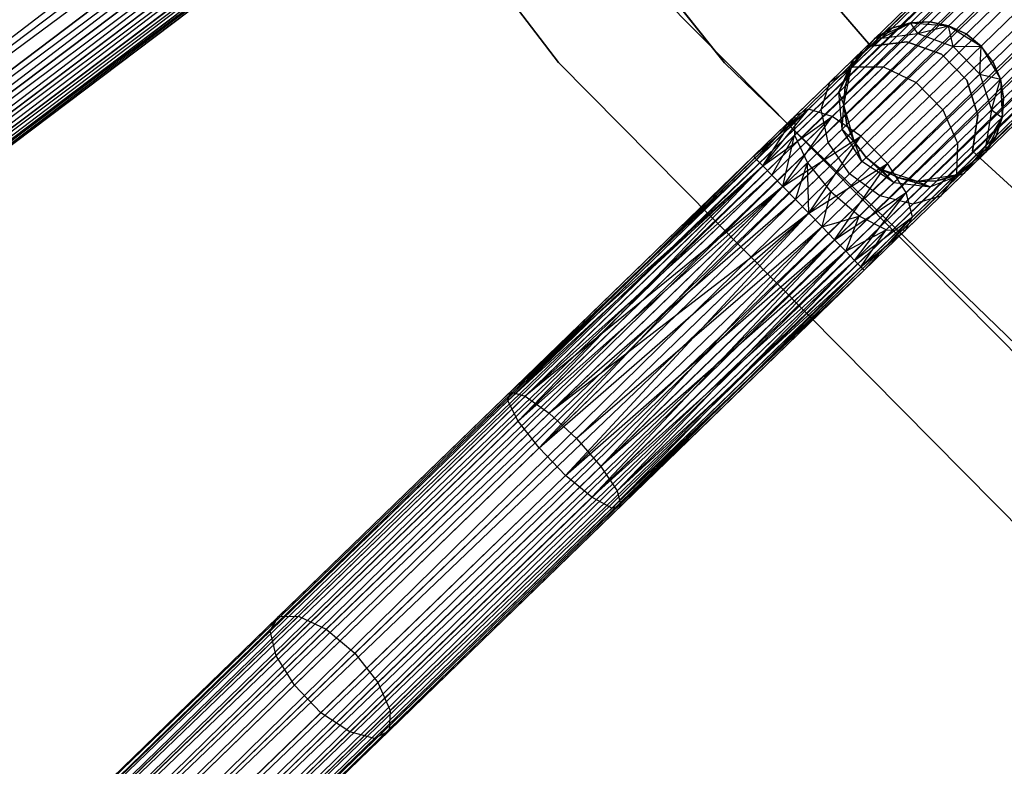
# Model space of a CAD drawing. Extents: x -102 to 101, y -101 to 102.
# Tile 14 of 256: x -55.42 to -43.11, y -50.5 to -41.17. Entities that reach past the tile are written whole.
import ezdxf

# ---------------------------------------------------------------- set-up
doc = ezdxf.new("R2010")
doc.units = 0
doc.header["$LTSCALE"] = 25.4
doc.layers.get('0').update_dxf_attribs({"linetype": 'CONTINUOUS'})

# ---------------------------------------------------------------- blocks, each defined once
blk = doc.blocks.new('NL2500012268_STL')
at = {"color": 0}
for p, q in [((67.983, -25.902, 326.529), (38.297, -48.62, 326.5)), ((67.983, -25.902, 326.529), (38.297, -48.62, 326.5)), ((68.128, -26.093, 328.5), (38.297, -48.62, 328.5)), ((68.128, -26.093, 328.5), (38.297, -48.62, 328.5)), ((68.128, -26.093, 326.5), (38.297, -48.62, 326.5)), ((68.128, -26.093, 326.5), (38.297, -48.62, 326.5)), ((68.272, -26.284, 326.529), (38.297, -48.62, 326.5)), ((68.272, -26.284, 326.529), (38.297, -48.62, 326.5)), ((68.272, -26.284, 328.471), (38.441, -48.811, 328.471)), ((68.272, -26.284, 328.471), (38.441, -48.811, 328.471)), ((68.272, -26.284, 326.529), (38.577, -48.991, 326.615)), ((68.272, -26.284, 326.529), (38.577, -48.991, 326.615)), ((68.408, -26.463, 328.385), (38.441, -48.811, 328.471)), ((68.408, -26.463, 328.385), (38.441, -48.811, 328.471)), ((68.408, -26.463, 326.615), (38.577, -48.991, 326.615)), ((68.408, -26.463, 326.615), (38.577, -48.991, 326.615)), ((38.697, -49.149, 328.249), (68.408, -26.463, 328.385)), ((38.697, -49.149, 328.249), (68.408, -26.463, 328.385)), ((38.577, -48.991, 326.615), (68.527, -26.622, 326.751)), ((38.577, -48.991, 326.615), (68.527, -26.622, 326.751)), ((68.527, -26.622, 328.249), (38.697, -49.149, 328.249)), ((68.527, -26.622, 328.249), (38.697, -49.149, 328.249)), ((68.527, -26.622, 326.751), (38.793, -49.276, 326.932)), ((68.527, -26.622, 326.751), (38.793, -49.276, 326.932)), ((68.624, -26.749, 328.068), (38.697, -49.149, 328.249)), ((68.624, -26.749, 328.068), (38.697, -49.149, 328.249)), ((68.624, -26.749, 326.932), (38.793, -49.276, 326.932)), ((68.624, -26.749, 326.932), (38.793, -49.276, 326.932)), ((38.861, -49.366, 327.855), (68.624, -26.749, 328.068)), ((38.861, -49.366, 327.855), (68.624, -26.749, 328.068)), ((38.793, -49.276, 326.932), (68.691, -26.839, 327.145)), ((38.793, -49.276, 326.932), (68.691, -26.839, 327.145)), ((68.691, -26.839, 327.855), (38.861, -49.366, 327.855)), ((68.691, -26.839, 327.855), (38.861, -49.366, 327.855)), ((68.726, -26.885, 327.621), (38.861, -49.366, 327.855)), ((68.726, -26.885, 327.621), (38.861, -49.366, 327.855)), ((68.691, -26.839, 327.145), (38.895, -49.412, 327.379)), ((68.691, -26.839, 327.145), (38.895, -49.412, 327.379)), ((38.895, -49.412, 327.379), (68.726, -26.885, 327.621)), ((68.726, -26.885, 327.379), (38.895, -49.412, 327.379)), ((38.895, -49.412, 327.379), (68.726, -26.885, 327.621)), ((68.726, -26.885, 327.379), (38.895, -49.412, 327.379)), ((70.904, -29.424, 327.379), (44.068, -55.446, 327.379)), ((70.904, -29.424, 327.621), (44.068, -55.446, 327.379)), ((70.904, -29.424, 327.621), (44.068, -55.446, 327.379)), ((70.904, -29.424, 327.379), (44.068, -55.446, 327.379)), ((44.068, -55.446, 327.379), (70.944, -29.466, 327.145)), ((44.068, -55.446, 327.379), (70.944, -29.466, 327.145)), ((44.108, -55.488, 327.855), (70.904, -29.424, 327.621)), ((44.108, -55.488, 327.855), (70.904, -29.424, 327.621)), ((70.944, -29.466, 327.855), (44.108, -55.488, 327.855)), ((70.944, -29.466, 327.855), (44.108, -55.488, 327.855)), ((70.944, -29.466, 327.145), (44.186, -55.568, 326.932)), ((70.944, -29.466, 327.145), (44.186, -55.568, 326.932)), ((71.022, -29.546, 328.068), (44.108, -55.488, 327.855)), ((71.022, -29.546, 328.068), (44.108, -55.488, 327.855)), ((71.022, -29.546, 326.932), (44.186, -55.568, 326.932)), ((71.022, -29.546, 326.932), (44.186, -55.568, 326.932)), ((44.297, -55.683, 328.249), (71.022, -29.546, 328.068)), ((44.297, -55.683, 328.249), (71.022, -29.546, 328.068)), ((44.186, -55.568, 326.932), (71.133, -29.661, 326.751)), ((44.186, -55.568, 326.932), (71.133, -29.661, 326.751)), ((71.133, -29.661, 328.249), (44.297, -55.683, 328.249)), ((71.133, -29.661, 328.249), (44.297, -55.683, 328.249)), ((71.133, -29.661, 326.751), (44.435, -55.825, 326.615)), ((71.133, -29.661, 326.751), (44.435, -55.825, 326.615)), ((71.272, -29.803, 328.385), (44.297, -55.683, 328.249)), ((71.272, -29.803, 328.385), (44.297, -55.683, 328.249)), ((71.272, -29.803, 326.615), (44.435, -55.825, 326.615)), ((71.272, -29.803, 326.615), (44.435, -55.825, 326.615)), ((44.592, -55.987, 328.471), (71.272, -29.803, 328.385)), ((44.592, -55.987, 328.471), (71.272, -29.803, 328.385)), ((44.435, -55.825, 326.615), (71.428, -29.965, 326.529)), ((44.435, -55.825, 326.615), (71.428, -29.965, 326.529)), ((71.428, -29.965, 328.471), (44.592, -55.987, 328.471)), ((71.428, -29.965, 328.471), (44.592, -55.987, 328.471)), ((71.428, -29.965, 326.529), (44.759, -56.159, 326.5)), ((71.428, -29.965, 326.529), (44.759, -56.159, 326.5)), ((71.595, -30.137, 328.5), (44.759, -56.159, 328.5)), ((71.595, -30.137, 328.5), (44.759, -56.159, 328.5)), ((71.595, -30.137, 326.5), (44.759, -56.159, 326.5)), ((71.595, -30.137, 326.5), (44.759, -56.159, 326.5)), ((71.762, -30.309, 326.529), (44.759, -56.159, 326.5)), ((71.762, -30.309, 326.529), (44.759, -56.159, 326.5)), ((71.762, -30.309, 328.471), (44.925, -56.331, 328.471)), ((71.762, -30.309, 328.471), (44.925, -56.331, 328.471)), ((71.762, -30.309, 326.529), (45.082, -56.493, 326.615)), ((71.762, -30.309, 326.529), (45.082, -56.493, 326.615)), ((71.919, -30.47, 328.385), (44.925, -56.331, 328.471)), ((71.919, -30.47, 328.385), (44.925, -56.331, 328.471)), ((71.919, -30.47, 326.615), (45.082, -56.493, 326.615)), ((71.919, -30.47, 326.615), (45.082, -56.493, 326.615)), ((45.22, -56.635, 328.249), (71.919, -30.47, 328.385)), ((45.22, -56.635, 328.249), (71.919, -30.47, 328.385)), ((45.082, -56.493, 326.615), (72.057, -30.613, 326.751)), ((45.082, -56.493, 326.615), (72.057, -30.613, 326.751)), ((72.057, -30.613, 328.249), (45.22, -56.635, 328.249)), ((72.057, -30.613, 328.249), (45.22, -56.635, 328.249)), ((72.057, -30.613, 326.751), (45.332, -56.75, 326.932)), ((72.057, -30.613, 326.751), (45.332, -56.75, 326.932)), ((72.168, -30.728, 328.068), (45.22, -56.635, 328.249)), ((72.168, -30.728, 328.068), (45.22, -56.635, 328.249)), ((72.168, -30.728, 326.932), (45.332, -56.75, 326.932)), ((72.168, -30.728, 326.932), (45.332, -56.75, 326.932)), ((45.41, -56.83, 327.855), (72.168, -30.728, 328.068)), ((45.41, -56.83, 327.855), (72.168, -30.728, 328.068)), ((45.332, -56.75, 326.932), (72.246, -30.808, 327.145)), ((45.332, -56.75, 326.932), (72.246, -30.808, 327.145)), ((72.246, -30.808, 327.855), (45.41, -56.83, 327.855)), ((72.246, -30.808, 327.855), (45.41, -56.83, 327.855)), ((72.286, -30.849, 327.621), (45.41, -56.83, 327.855)), ((72.286, -30.849, 327.621), (45.41, -56.83, 327.855)), ((72.246, -30.808, 327.145), (45.45, -56.872, 327.379)), ((72.246, -30.808, 327.145), (45.45, -56.872, 327.379)), ((45.45, -56.872, 327.379), (72.286, -30.849, 327.621)), ((72.286, -30.849, 327.379), (45.45, -56.872, 327.379)), ((45.45, -56.872, 327.379), (72.286, -30.849, 327.621)), ((72.286, -30.849, 327.379), (45.45, -56.872, 327.379)), ((49.662, -35.005, 26.5), (54.684, -41.621, 26.5)), ((54.684, -41.621, 17), (49.662, -35.005, 17)), ((49.662, -35.005, 26.5), (54.684, -41.621, 26.5)), ((54.684, -41.621, 17), (49.662, -35.005, 17)), ((51.718, -35.279, 19), (56.758, -41.625, 19)), ((56.758, -41.625, 20), (51.718, -35.279, 20)), ((51.718, -35.279, 19), (56.758, -41.625, 19)), ((56.758, -41.625, 20), (51.718, -35.279, 20)), ((58.585, -41.416, 23), (54.93, -37.146, 23)), ((54.93, -37.146, 21), (58.585, -41.416, 21)), ((54.93, -37.146, 21), (58.585, -41.416, 21)), ((58.585, -41.416, 23), (54.93, -37.146, 23)), ((49.579, -40.1, 28.935), (46.501, -42.424, 30.221)), ((49.579, -40.1, 28.935), (46.501, -42.424, 30.221)), ((45.991, -43.109, 28.428), (49.389, -40.543, 27.009)), ((45.991, -43.109, 28.428), (49.389, -40.543, 27.009)), ((46.743, -42.824, 30.116), (49.84, -40.485, 28.823)), ((46.743, -42.824, 30.116), (49.84, -40.485, 28.823)), ((61.521, -46.403, 26.5), (55.817, -40.638, 26.5)), ((55.817, -40.638, 17), (61.521, -46.403, 17)), ((55.817, -40.638, 17), (61.521, -46.403, 17)), ((61.521, -46.403, 26.5), (55.817, -40.638, 26.5)), ((46.853, -43.189, 29.828), (50.002, -40.812, 28.513)), ((46.853, -43.189, 29.828), (50.002, -40.812, 28.513)), ((46.32, -43.392, 28.63), (49.682, -40.853, 27.227)), ((46.32, -43.392, 28.63), (49.682, -40.853, 27.227)), ((46.615, -43.51, 28.989), (49.913, -41.019, 27.612)), ((46.615, -43.51, 28.989), (49.913, -41.019, 27.612)), ((46.807, -43.437, 29.421), (50.028, -41.005, 28.076)), ((46.807, -43.437, 29.421), (50.028, -41.005, 28.076)), ((58.642, -41.314, 21), (59.082, -41.124, 21)), ((58.642, -41.314, 21), (59.082, -41.124, 21)), ((58.851, -41.192, 25.5), (58.642, -41.314, 25.5)), ((58.642, -41.314, 21), (58.851, -41.192, 25.5)), ((58.851, -41.192, 25.5), (58.642, -41.314, 25.5)), ((58.642, -41.314, 21), (58.851, -41.192, 25.5)), ((58.722, -41.317, 26.401), (59.082, -41.124, 25.5)), ((58.722, -41.317, 26.401), (59.082, -41.124, 25.5)), ((58.722, -41.317, 26.401), (58.851, -41.192, 25.5)), ((58.722, -41.317, 26.401), (58.851, -41.192, 25.5)), ((59.082, -41.124, 25.5), (58.851, -41.192, 25.5)), ((58.851, -41.192, 25.5), (59.082, -41.124, 21)), ((58.851, -41.192, 25.5), (59.082, -41.124, 21)), ((59.082, -41.124, 25.5), (58.851, -41.192, 25.5)), ((59.323, -41.113, 25.5), (59.082, -41.124, 25.5)), ((59.082, -41.124, 21), (59.323, -41.113, 25.5)), ((59.323, -41.113, 25.5), (59.082, -41.124, 25.5)), ((59.082, -41.124, 21), (59.323, -41.113, 25.5)), ((59.082, -41.124, 21), (59.559, -41.16, 21)), ((59.173, -41.259, 26.552), (59.082, -41.124, 25.5)), ((59.173, -41.259, 26.552), (59.082, -41.124, 25.5)), ((59.082, -41.124, 21), (59.559, -41.16, 21)), ((59.082, -41.124, 25.5), (59.082, -41.124, 21)), ((59.082, -41.124, 25.5), (59.082, -41.124, 21)), ((59.173, -41.259, 26.552), (59.323, -41.113, 25.5)), ((59.173, -41.259, 26.552), (59.323, -41.113, 25.5)), ((59.173, -41.259, 26.552), (59.559, -41.16, 25.5)), ((59.173, -41.259, 26.552), (59.559, -41.16, 25.5)), ((59.559, -41.16, 25.5), (59.323, -41.113, 25.5)), ((59.323, -41.113, 25.5), (59.559, -41.16, 21)), ((59.323, -41.113, 25.5), (59.559, -41.16, 21)), ((59.559, -41.16, 25.5), (59.323, -41.113, 25.5)), ((59.559, -41.16, 21), (59.965, -41.414, 21)), ((59.615, -41.42, 26.637), (59.559, -41.16, 25.5)), ((59.615, -41.42, 26.637), (59.559, -41.16, 25.5)), ((59.777, -41.263, 25.5), (59.559, -41.16, 25.5)), ((59.559, -41.16, 21), (59.965, -41.414, 21)), ((59.559, -41.16, 21), (59.777, -41.263, 25.5)), ((59.559, -41.16, 25.5), (59.559, -41.16, 21)), ((59.559, -41.16, 25.5), (59.559, -41.16, 21)), ((59.777, -41.263, 25.5), (59.559, -41.16, 25.5)), ((59.559, -41.16, 21), (59.777, -41.263, 25.5)), ((58.341, -41.686, 21), (58.642, -41.314, 21)), ((58.341, -41.686, 21), (58.642, -41.314, 21)), ((58.356, -41.672, 27.165), (58.722, -41.317, 26.401)), ((58.356, -41.672, 27.165), (58.722, -41.317, 26.401)), ((58.367, -41.581, 26.219), (58.642, -41.314, 25.5)), ((58.367, -41.581, 26.219), (58.642, -41.314, 25.5)), ((58.367, -41.581, 26.219), (58.722, -41.317, 26.401)), ((58.367, -41.581, 26.219), (58.722, -41.317, 26.401)), ((58.469, -41.482, 25.5), (58.642, -41.314, 21)), ((58.469, -41.482, 25.5), (58.642, -41.314, 21)), ((58.642, -41.314, 25.5), (58.642, -41.314, 21)), ((58.722, -41.317, 26.401), (58.642, -41.314, 25.5)), ((58.722, -41.317, 26.401), (58.642, -41.314, 25.5)), ((58.642, -41.314, 25.5), (58.642, -41.314, 21)), ((58.722, -41.317, 26.401), (59.173, -41.259, 26.552)), ((58.722, -41.317, 26.401), (59.173, -41.259, 26.552)), ((58.745, -41.674, 27.443), (59.173, -41.259, 26.552)), ((58.745, -41.674, 27.443), (59.173, -41.259, 26.552)), ((59.173, -41.259, 26.552), (59.615, -41.42, 26.637)), ((59.173, -41.259, 26.552), (59.615, -41.42, 26.637)), ((59.615, -41.42, 26.637), (59.777, -41.263, 25.5)), ((59.615, -41.42, 26.637), (59.777, -41.263, 25.5)), ((59.965, -41.414, 25.5), (59.777, -41.263, 25.5)), ((59.777, -41.263, 25.5), (59.965, -41.414, 21)), ((59.965, -41.414, 25.5), (59.777, -41.263, 25.5)), ((59.777, -41.263, 25.5), (59.965, -41.414, 21)), ((59.038, -41.362, 23), (58.585, -41.416, 23)), ((58.585, -41.416, 21), (59.038, -41.362, 21)), ((58.585, -41.416, 21), (59.038, -41.362, 21)), ((59.038, -41.362, 23), (58.585, -41.416, 23)), ((58.585, -41.416, 23), (58.585, -41.416, 21)), ((58.585, -41.416, 23), (58.585, -41.416, 21)), ((59.468, -41.514, 23), (59.038, -41.362, 23)), ((59.038, -41.362, 23), (59.038, -41.362, 21)), ((59.038, -41.362, 21), (59.468, -41.514, 21)), ((59.038, -41.362, 23), (59.038, -41.362, 21)), ((59.038, -41.362, 21), (59.468, -41.514, 21)), ((59.468, -41.514, 23), (59.038, -41.362, 23)), ((59.153, -41.868, 27.601), (59.615, -41.42, 26.637)), ((59.153, -41.868, 27.601), (59.615, -41.42, 26.637)), ((59.615, -41.42, 26.637), (59.965, -41.414, 25.5)), ((59.615, -41.42, 26.637), (59.965, -41.414, 25.5)), ((59.615, -41.42, 26.637), (59.948, -41.764, 26.637)), ((59.615, -41.42, 26.637), (59.948, -41.764, 26.637)), ((59.948, -41.764, 26.637), (59.965, -41.414, 25.5)), ((59.948, -41.764, 26.637), (59.965, -41.414, 25.5)), ((59.965, -41.414, 21), (60.206, -41.828, 21)), ((60.111, -41.606, 25.5), (59.965, -41.414, 25.5)), ((59.965, -41.414, 25.5), (59.965, -41.414, 21)), ((59.965, -41.414, 25.5), (59.965, -41.414, 21)), ((60.111, -41.606, 25.5), (59.965, -41.414, 25.5)), ((60.111, -41.606, 25.5), (59.965, -41.414, 21)), ((60.111, -41.606, 25.5), (59.965, -41.414, 21)), ((59.965, -41.414, 21), (60.206, -41.828, 21)), ((58.074, -41.865, 26.829), (58.367, -41.581, 26.219)), ((58.074, -41.865, 26.829), (58.367, -41.581, 26.219)), ((58.188, -41.991, 26.048), (58.367, -41.581, 26.219)), ((58.188, -41.991, 26.048), (58.367, -41.581, 26.219)), ((58.469, -41.482, 25.5), (58.341, -41.686, 25.5)), ((58.341, -41.686, 21), (58.469, -41.482, 25.5)), ((58.469, -41.482, 25.5), (58.341, -41.686, 25.5)), ((58.341, -41.686, 21), (58.469, -41.482, 25.5)), ((58.367, -41.581, 26.219), (58.341, -41.686, 25.5)), ((58.367, -41.581, 26.219), (58.341, -41.686, 25.5)), ((58.367, -41.581, 26.219), (58.469, -41.482, 25.5)), ((58.367, -41.581, 26.219), (58.469, -41.482, 25.5)), ((59.786, -41.842, 23), (59.468, -41.514, 23)), ((59.468, -41.514, 23), (59.468, -41.514, 21)), ((59.468, -41.514, 21), (59.786, -41.842, 21)), ((59.468, -41.514, 23), (59.468, -41.514, 21)), ((59.468, -41.514, 21), (59.786, -41.842, 21)), ((59.786, -41.842, 23), (59.468, -41.514, 23)), ((54.684, -41.621, 26.5), (60.526, -47.526, 26.5)), ((60.526, -47.526, 17), (54.684, -41.621, 17)), ((54.684, -41.621, 26.5), (60.526, -47.526, 26.5)), ((54.684, -41.621, 26.5), (54.684, -41.621, 17)), ((60.526, -47.526, 17), (54.684, -41.621, 17)), ((54.684, -41.621, 26.5), (54.684, -41.621, 17)), ((56.758, -41.625, 19), (56.758, -41.625, 20)), ((56.758, -41.625, 19), (62.583, -47.258, 19)), ((62.583, -47.258, 20), (56.758, -41.625, 20)), ((56.758, -41.625, 19), (56.758, -41.625, 20)), ((56.758, -41.625, 19), (62.583, -47.258, 19)), ((62.583, -47.258, 20), (56.758, -41.625, 20)), ((57.807, -42.204, 27.675), (58.356, -41.672, 27.165)), ((57.807, -42.204, 27.675), (58.356, -41.672, 27.165)), ((58.074, -41.865, 26.829), (58.356, -41.672, 27.165)), ((58.074, -41.865, 26.829), (58.356, -41.672, 27.165)), ((58.105, -42.294, 28.039), (58.745, -41.674, 27.443)), ((58.105, -42.294, 28.039), (58.745, -41.674, 27.443)), ((58.188, -41.991, 26.048), (58.341, -41.686, 25.5)), ((58.188, -41.991, 26.048), (58.341, -41.686, 25.5)), ((58.248, -42.155, 21), (58.341, -41.686, 21)), ((58.248, -42.155, 21), (58.341, -41.686, 21)), ((58.341, -41.686, 25.5), (58.266, -41.915, 25.5)), ((58.266, -41.915, 25.5), (58.341, -41.686, 21)), ((58.266, -41.915, 25.5), (58.341, -41.686, 21)), ((58.341, -41.686, 25.5), (58.266, -41.915, 25.5)), ((58.341, -41.686, 25.5), (58.341, -41.686, 21)), ((58.341, -41.686, 25.5), (58.341, -41.686, 21)), ((58.356, -41.672, 27.165), (58.745, -41.674, 27.443)), ((58.356, -41.672, 27.165), (58.745, -41.674, 27.443)), ((58.745, -41.674, 27.443), (59.153, -41.868, 27.601)), ((58.745, -41.674, 27.443), (59.153, -41.868, 27.601)), ((59.948, -41.764, 26.637), (60.111, -41.606, 25.5)), ((59.948, -41.764, 26.637), (60.111, -41.606, 25.5)), ((60.206, -41.828, 25.5), (60.111, -41.606, 25.5)), ((60.111, -41.606, 25.5), (60.206, -41.828, 21)), ((60.111, -41.606, 25.5), (60.206, -41.828, 21)), ((60.206, -41.828, 25.5), (60.111, -41.606, 25.5)), ((59.486, -42.212, 27.601), (59.948, -41.764, 26.637)), ((59.486, -42.212, 27.601), (59.948, -41.764, 26.637)), ((59.948, -41.764, 26.637), (60.206, -41.828, 25.5)), ((59.948, -41.764, 26.637), (60.206, -41.828, 25.5)), ((59.948, -41.764, 26.637), (60.096, -42.211, 26.552)), ((59.948, -41.764, 26.637), (60.096, -42.211, 26.552)), ((60.096, -42.211, 26.552), (60.206, -41.828, 25.5)), ((60.096, -42.211, 26.552), (60.206, -41.828, 25.5)), ((60.206, -41.828, 21), (60.228, -42.306, 21)), ((60.246, -42.065, 25.5), (60.206, -41.828, 25.5)), ((60.206, -41.828, 21), (60.246, -42.065, 25.5)), ((60.206, -41.828, 21), (60.228, -42.306, 21)), ((60.206, -41.828, 25.5), (60.206, -41.828, 21)), ((60.206, -41.828, 25.5), (60.206, -41.828, 21)), ((60.246, -42.065, 25.5), (60.206, -41.828, 25.5)), ((60.206, -41.828, 21), (60.246, -42.065, 25.5)), ((57.636, -42.289, 27.236), (58.074, -41.865, 26.829)), ((57.636, -42.289, 27.236), (58.074, -41.865, 26.829)), ((57.965, -42.207, 26.513), (58.074, -41.865, 26.829)), ((57.965, -42.207, 26.513), (58.074, -41.865, 26.829)), ((58.188, -41.991, 26.048), (58.266, -41.915, 25.5)), ((58.188, -41.991, 26.048), (58.266, -41.915, 25.5)), ((58.266, -41.915, 25.5), (58.248, -42.155, 25.5)), ((58.248, -42.155, 21), (58.266, -41.915, 25.5)), ((58.266, -41.915, 25.5), (58.248, -42.155, 25.5)), ((58.248, -42.155, 21), (58.266, -41.915, 25.5)), ((58.461, -42.539, 28.245), (59.153, -41.868, 27.601)), ((58.461, -42.539, 28.245), (59.153, -41.868, 27.601)), ((59.153, -41.868, 27.601), (59.486, -42.212, 27.601)), ((59.153, -41.868, 27.601), (59.486, -42.212, 27.601)), ((59.925, -42.277, 23), (59.786, -41.842, 23)), ((59.786, -41.842, 23), (59.786, -41.842, 21)), ((59.786, -41.842, 21), (59.925, -42.277, 21)), ((59.786, -41.842, 23), (59.786, -41.842, 21)), ((59.786, -41.842, 21), (59.925, -42.277, 21)), ((59.925, -42.277, 23), (59.786, -41.842, 23)), ((57.965, -42.207, 26.513), (58.188, -41.991, 26.048)), ((57.965, -42.207, 26.513), (58.188, -41.991, 26.048)), ((58.227, -42.452, 25.927), (58.188, -41.991, 26.048)), ((58.188, -41.991, 26.048), (58.248, -42.155, 25.5)), ((58.188, -41.991, 26.048), (58.248, -42.155, 25.5)), ((58.227, -42.452, 25.927), (58.188, -41.991, 26.048)), ((60.096, -42.211, 26.552), (60.246, -42.065, 25.5)), ((60.096, -42.211, 26.552), (60.246, -42.065, 25.5)), ((60.228, -42.306, 25.5), (60.246, -42.065, 25.5)), ((60.246, -42.065, 25.5), (60.228, -42.306, 21)), ((60.246, -42.065, 25.5), (60.228, -42.306, 21)), ((60.228, -42.306, 25.5), (60.246, -42.065, 25.5)), ((58.227, -42.452, 25.927), (58.248, -42.155, 25.5)), ((58.227, -42.452, 25.927), (58.248, -42.155, 25.5)), ((58.383, -42.614, 21), (58.248, -42.155, 21)), ((58.248, -42.155, 25.5), (58.288, -42.393, 25.5)), ((58.288, -42.393, 25.5), (58.248, -42.155, 21)), ((58.383, -42.614, 21), (58.248, -42.155, 21)), ((58.288, -42.393, 25.5), (58.248, -42.155, 21)), ((58.248, -42.155, 25.5), (58.288, -42.393, 25.5)), ((58.248, -42.155, 25.5), (58.248, -42.155, 21)), ((58.248, -42.155, 25.5), (58.248, -42.155, 21)), ((57.12, -42.79, 27.621), (57.807, -42.204, 27.675)), ((57.12, -42.79, 27.621), (57.807, -42.204, 27.675)), ((57.12, -42.79, 27.621), (57.636, -42.289, 27.236)), ((57.12, -42.79, 27.379), (57.636, -42.289, 27.236)), ((57.12, -42.79, 27.379), (57.636, -42.289, 27.236)), ((57.12, -42.79, 27.621), (57.636, -42.289, 27.236)), ((57.16, -42.831, 27.855), (57.807, -42.204, 27.675)), ((57.16, -42.831, 27.855), (57.807, -42.204, 27.675)), ((57.16, -42.831, 27.145), (57.636, -42.289, 27.236)), ((57.16, -42.831, 27.145), (57.636, -42.289, 27.236)), ((57.238, -42.912, 28.068), (57.807, -42.204, 27.675)), ((57.238, -42.912, 28.068), (57.807, -42.204, 27.675)), ((57.238, -42.912, 26.932), (57.636, -42.289, 27.236)), ((57.238, -42.912, 26.932), (57.636, -42.289, 27.236)), ((57.238, -42.912, 28.068), (58.105, -42.294, 28.039)), ((57.238, -42.912, 28.068), (58.105, -42.294, 28.039)), ((57.35, -43.026, 28.249), (58.105, -42.294, 28.039)), ((57.35, -43.026, 28.249), (58.105, -42.294, 28.039)), ((57.488, -43.169, 28.385), (58.105, -42.294, 28.039)), ((57.488, -43.169, 28.385), (58.105, -42.294, 28.039)), ((57.632, -42.53, 26.823), (57.965, -42.207, 26.513)), ((57.632, -42.53, 26.823), (57.965, -42.207, 26.513)), ((57.636, -42.289, 27.236), (57.632, -42.53, 26.823)), ((57.636, -42.289, 27.236), (57.632, -42.53, 26.823)), ((57.807, -42.204, 27.675), (57.636, -42.289, 27.236)), ((57.807, -42.204, 27.675), (57.636, -42.289, 27.236)), ((58.105, -42.294, 28.039), (57.807, -42.204, 27.675)), ((58.105, -42.294, 28.039), (57.807, -42.204, 27.675)), ((58.053, -42.62, 26.288), (57.965, -42.207, 26.513)), ((58.053, -42.62, 26.288), (57.965, -42.207, 26.513)), ((58.461, -42.539, 28.245), (58.105, -42.294, 28.039)), ((58.461, -42.539, 28.245), (58.105, -42.294, 28.039)), ((58.794, -42.883, 28.245), (59.486, -42.212, 27.601)), ((58.794, -42.883, 28.245), (59.486, -42.212, 27.601)), ((59.486, -42.212, 27.601), (59.668, -42.626, 27.443)), ((59.486, -42.212, 27.601), (59.668, -42.626, 27.443)), ((59.668, -42.626, 27.443), (60.096, -42.211, 26.552)), ((59.668, -42.626, 27.443), (60.096, -42.211, 26.552)), ((59.856, -42.728, 23), (59.925, -42.277, 23)), ((59.925, -42.277, 21), (59.856, -42.728, 21)), ((59.925, -42.277, 21), (59.856, -42.728, 21)), ((59.856, -42.728, 23), (59.925, -42.277, 23)), ((59.925, -42.277, 23), (59.925, -42.277, 21)), ((59.925, -42.277, 23), (59.925, -42.277, 21)), ((60.096, -42.211, 26.552), (60.024, -42.659, 26.401)), ((60.096, -42.211, 26.552), (60.024, -42.659, 26.401)), ((60.024, -42.659, 26.401), (60.228, -42.306, 25.5)), ((60.024, -42.659, 26.401), (60.228, -42.306, 25.5)), ((60.228, -42.306, 21), (60.025, -42.739, 21)), ((60.228, -42.306, 21), (60.025, -42.739, 21)), ((60.096, -42.211, 26.552), (60.228, -42.306, 25.5)), ((60.096, -42.211, 26.552), (60.228, -42.306, 25.5)), ((60.152, -42.535, 25.5), (60.228, -42.306, 25.5)), ((60.228, -42.306, 21), (60.152, -42.535, 25.5)), ((60.152, -42.535, 25.5), (60.228, -42.306, 25.5)), ((60.228, -42.306, 21), (60.152, -42.535, 25.5)), ((60.228, -42.306, 25.5), (60.228, -42.306, 21)), ((60.228, -42.306, 25.5), (60.228, -42.306, 21)), ((58.227, -42.452, 25.927), (58.288, -42.393, 25.5)), ((58.227, -42.452, 25.927), (58.288, -42.393, 25.5)), ((58.288, -42.393, 25.5), (58.383, -42.614, 25.5)), ((58.383, -42.614, 21), (58.288, -42.393, 25.5)), ((58.288, -42.393, 25.5), (58.383, -42.614, 25.5)), ((58.383, -42.614, 21), (58.288, -42.393, 25.5)), ((57.238, -42.912, 26.932), (57.632, -42.53, 26.823)), ((57.238, -42.912, 26.932), (57.632, -42.53, 26.823)), ((57.35, -43.026, 26.751), (57.632, -42.53, 26.823)), ((57.35, -43.026, 26.751), (57.632, -42.53, 26.823)), ((57.488, -43.169, 26.615), (57.632, -42.53, 26.823)), ((57.488, -43.169, 26.615), (57.632, -42.53, 26.823)), ((57.488, -43.169, 28.385), (58.461, -42.539, 28.245)), ((57.488, -43.169, 28.385), (58.461, -42.539, 28.245)), ((57.632, -42.53, 26.823), (57.794, -42.872, 26.53)), ((57.632, -42.53, 26.823), (57.794, -42.872, 26.53)), ((57.645, -43.331, 28.471), (58.461, -42.539, 28.245)), ((57.645, -43.331, 28.471), (58.461, -42.539, 28.245)), ((57.811, -43.503, 28.5), (58.461, -42.539, 28.245)), ((57.811, -43.503, 28.5), (58.461, -42.539, 28.245)), ((58.053, -42.62, 26.288), (58.227, -42.452, 25.927)), ((58.053, -42.62, 26.288), (58.227, -42.452, 25.927)), ((58.474, -42.859, 25.883), (58.227, -42.452, 25.927)), ((58.227, -42.452, 25.927), (58.383, -42.614, 25.5)), ((58.227, -42.452, 25.927), (58.383, -42.614, 25.5)), ((58.474, -42.859, 25.883), (58.227, -42.452, 25.927)), ((58.794, -42.883, 28.245), (58.461, -42.539, 28.245)), ((58.794, -42.883, 28.245), (58.461, -42.539, 28.245)), ((60.024, -42.659, 26.401), (60.152, -42.535, 25.5)), ((60.024, -42.659, 26.401), (60.152, -42.535, 25.5)), ((60.025, -42.739, 25.5), (60.152, -42.535, 25.5)), ((60.152, -42.535, 25.5), (60.025, -42.739, 21)), ((60.152, -42.535, 25.5), (60.025, -42.739, 21)), ((60.025, -42.739, 25.5), (60.152, -42.535, 25.5)), ((57.794, -42.872, 26.53), (58.053, -42.62, 26.288)), ((57.794, -42.872, 26.53), (58.053, -42.62, 26.288)), ((58.319, -43.01, 26.207), (58.053, -42.62, 26.288)), ((58.319, -43.01, 26.207), (58.053, -42.62, 26.288)), ((58.529, -42.806, 21), (58.383, -42.614, 21)), ((58.474, -42.859, 25.883), (58.383, -42.614, 25.5)), ((58.383, -42.614, 25.5), (58.529, -42.806, 25.5)), ((58.474, -42.859, 25.883), (58.383, -42.614, 25.5)), ((58.383, -42.614, 25.5), (58.529, -42.806, 25.5)), ((58.383, -42.614, 25.5), (58.383, -42.614, 21)), ((58.529, -42.806, 21), (58.383, -42.614, 21)), ((58.383, -42.614, 25.5), (58.383, -42.614, 21)), ((59.028, -43.246, 28.039), (59.668, -42.626, 27.443)), ((59.028, -43.246, 28.039), (59.668, -42.626, 27.443)), ((59.668, -42.626, 27.443), (59.657, -43.015, 27.165)), ((59.668, -42.626, 27.443), (59.657, -43.015, 27.165)), ((59.657, -43.015, 27.165), (60.024, -42.659, 26.401)), ((59.657, -43.015, 27.165), (60.024, -42.659, 26.401)), ((60.024, -42.659, 26.401), (59.749, -43.006, 26.219)), ((60.024, -42.659, 26.401), (59.749, -43.006, 26.219)), ((60.024, -42.659, 26.401), (60.025, -42.739, 25.5)), ((60.024, -42.659, 26.401), (60.025, -42.739, 25.5)), ((54.051, -45.846, 27.612), (57.12, -42.79, 27.379)), ((54.051, -45.846, 27.612), (57.12, -42.79, 27.379)), ((54.083, -45.735, 28.076), (57.12, -42.79, 27.379)), ((54.083, -45.735, 28.076), (57.12, -42.79, 27.621)), ((54.083, -45.735, 28.076), (57.12, -42.79, 27.379)), ((54.083, -45.735, 28.076), (57.12, -42.79, 27.621)), ((57.12, -42.79, 27.379), (57.16, -42.831, 27.145)), ((57.16, -42.831, 27.855), (57.12, -42.79, 27.621)), ((57.12, -42.79, 27.379), (57.16, -42.831, 27.145)), ((57.16, -42.831, 27.855), (57.12, -42.79, 27.621)), ((58.529, -42.806, 25.5), (58.474, -42.859, 25.883)), ((58.529, -42.806, 25.5), (58.474, -42.859, 25.883)), ((58.717, -42.958, 21), (58.529, -42.806, 21)), ((58.529, -42.806, 25.5), (58.717, -42.958, 25.5)), ((58.874, -43.119, 25.927), (58.529, -42.806, 25.5)), ((58.874, -43.119, 25.927), (58.529, -42.806, 25.5)), ((58.529, -42.806, 25.5), (58.717, -42.958, 25.5)), ((58.529, -42.806, 25.5), (58.529, -42.806, 21)), ((58.717, -42.958, 21), (58.529, -42.806, 21)), ((58.529, -42.806, 25.5), (58.529, -42.806, 21)), ((60.025, -42.739, 21), (59.643, -43.028, 21)), ((60.025, -42.739, 21), (59.643, -43.028, 21)), ((59.749, -43.006, 26.219), (60.025, -42.739, 25.5)), ((59.749, -43.006, 26.219), (60.025, -42.739, 25.5)), ((60.025, -42.739, 21), (59.851, -42.907, 25.5)), ((60.025, -42.739, 21), (59.851, -42.907, 25.5)), ((64.007, -46.516, 23), (59.856, -42.728, 23)), ((59.856, -42.728, 23), (59.856, -42.728, 21)), ((59.856, -42.728, 21), (64.007, -46.516, 21)), ((59.856, -42.728, 23), (59.856, -42.728, 21)), ((59.856, -42.728, 21), (64.007, -46.516, 21)), ((64.007, -46.516, 23), (59.856, -42.728, 23)), ((60.025, -42.739, 25.5), (60.025, -42.739, 21)), ((60.025, -42.739, 25.5), (60.025, -42.739, 21)), ((54.051, -45.846, 27.612), (57.16, -42.831, 27.145)), ((54.051, -45.846, 27.612), (57.16, -42.831, 27.145)), ((54.051, -45.846, 27.612), (57.238, -42.912, 26.932)), ((54.051, -45.846, 27.612), (57.238, -42.912, 26.932)), ((57.16, -42.831, 27.855), (54.083, -45.735, 28.076)), ((57.16, -42.831, 27.855), (54.083, -45.735, 28.076)), ((57.238, -42.912, 28.068), (54.083, -45.735, 28.076)), ((57.238, -42.912, 28.068), (54.083, -45.735, 28.076)), ((54.18, -46.1, 27.227), (57.238, -42.912, 26.932)), ((54.18, -46.1, 27.227), (57.238, -42.912, 26.932)), ((57.238, -42.912, 28.068), (54.27, -45.79, 28.513)), ((57.238, -42.912, 28.068), (54.27, -45.79, 28.513)), ((57.16, -42.831, 27.145), (57.238, -42.912, 26.932)), ((57.238, -42.912, 28.068), (57.16, -42.831, 27.855)), ((57.16, -42.831, 27.145), (57.238, -42.912, 26.932)), ((57.238, -42.912, 28.068), (57.16, -42.831, 27.855)), ((57.238, -42.912, 26.932), (57.35, -43.026, 26.751)), ((57.35, -43.026, 28.249), (57.238, -42.912, 28.068)), ((57.238, -42.912, 26.932), (57.35, -43.026, 26.751)), ((57.35, -43.026, 28.249), (57.238, -42.912, 28.068)), ((57.488, -43.169, 26.615), (57.794, -42.872, 26.53)), ((57.488, -43.169, 26.615), (57.794, -42.872, 26.53)), ((57.645, -43.331, 26.529), (57.794, -42.872, 26.53)), ((57.645, -43.331, 26.529), (57.794, -42.872, 26.53)), ((57.794, -42.872, 26.53), (58.086, -43.236, 26.424)), ((57.811, -43.503, 26.5), (57.794, -42.872, 26.53)), ((57.811, -43.503, 26.5), (57.794, -42.872, 26.53)), ((57.794, -42.872, 26.53), (58.086, -43.236, 26.424)), ((57.811, -43.503, 28.5), (58.794, -42.883, 28.245)), ((57.811, -43.503, 28.5), (58.794, -42.883, 28.245)), ((57.978, -43.674, 28.471), (58.794, -42.883, 28.245)), ((57.978, -43.674, 28.471), (58.794, -42.883, 28.245)), ((58.135, -43.836, 28.385), (58.794, -42.883, 28.245)), ((58.135, -43.836, 28.385), (58.794, -42.883, 28.245)), ((58.474, -42.859, 25.883), (58.319, -43.01, 26.207)), ((58.474, -42.859, 25.883), (58.319, -43.01, 26.207)), ((58.874, -43.119, 25.927), (58.474, -42.859, 25.883)), ((58.874, -43.119, 25.927), (58.474, -42.859, 25.883)), ((59.028, -43.246, 28.039), (58.794, -42.883, 28.245)), ((59.028, -43.246, 28.039), (58.794, -42.883, 28.245)), ((59.643, -43.028, 25.5), (59.851, -42.907, 25.5)), ((59.851, -42.907, 25.5), (59.643, -43.028, 21)), ((59.851, -42.907, 25.5), (59.643, -43.028, 21)), ((59.643, -43.028, 25.5), (59.851, -42.907, 25.5)), ((59.749, -43.006, 26.219), (59.851, -42.907, 25.5)), ((59.749, -43.006, 26.219), (59.851, -42.907, 25.5)), ((54.18, -46.1, 27.227), (57.35, -43.026, 26.751)), ((54.18, -46.1, 27.227), (57.35, -43.026, 26.751)), ((57.35, -43.026, 28.249), (54.27, -45.79, 28.513)), ((57.35, -43.026, 28.249), (54.27, -45.79, 28.513)), ((57.35, -43.026, 26.751), (57.488, -43.169, 26.615)), ((57.488, -43.169, 28.385), (57.35, -43.026, 28.249)), ((57.35, -43.026, 26.751), (57.488, -43.169, 26.615)), ((57.488, -43.169, 28.385), (57.35, -43.026, 28.249)), ((58.319, -43.01, 26.207), (58.086, -43.236, 26.424)), ((58.319, -43.01, 26.207), (58.086, -43.236, 26.424)), ((58.7, -43.288, 26.288), (58.319, -43.01, 26.207)), ((58.7, -43.288, 26.288), (58.319, -43.01, 26.207)), ((59.171, -43.107, 21), (58.717, -42.958, 21)), ((58.717, -42.958, 25.5), (58.874, -43.119, 25.927)), ((58.717, -42.958, 25.5), (58.874, -43.119, 25.927)), ((58.717, -42.958, 25.5), (58.935, -43.06, 25.5)), ((58.935, -43.06, 25.5), (58.717, -42.958, 21)), ((59.171, -43.107, 21), (58.717, -42.958, 21)), ((58.935, -43.06, 25.5), (58.717, -42.958, 21)), ((58.717, -42.958, 25.5), (58.935, -43.06, 25.5)), ((58.717, -42.958, 25.5), (58.717, -42.958, 21)), ((58.717, -42.958, 25.5), (58.717, -42.958, 21)), ((59.109, -43.547, 27.675), (59.657, -43.015, 27.165)), ((59.109, -43.547, 27.675), (59.657, -43.015, 27.165)), ((59.643, -43.028, 21), (59.171, -43.107, 21)), ((59.643, -43.028, 21), (59.171, -43.107, 21)), ((59.749, -43.006, 26.219), (59.334, -43.172, 26.048)), ((59.749, -43.006, 26.219), (59.334, -43.172, 26.048)), ((59.412, -43.097, 25.5), (59.749, -43.006, 26.219)), ((59.412, -43.097, 25.5), (59.749, -43.006, 26.219)), ((59.412, -43.097, 25.5), (59.643, -43.028, 25.5)), ((59.643, -43.028, 21), (59.412, -43.097, 25.5)), ((59.412, -43.097, 25.5), (59.643, -43.028, 25.5)), ((59.643, -43.028, 21), (59.412, -43.097, 25.5)), ((59.456, -43.29, 26.829), (59.749, -43.006, 26.219)), ((59.456, -43.29, 26.829), (59.749, -43.006, 26.219)), ((59.657, -43.015, 27.165), (59.456, -43.29, 26.829)), ((59.657, -43.015, 27.165), (59.456, -43.29, 26.829)), ((59.643, -43.028, 25.5), (59.749, -43.006, 26.219)), ((59.643, -43.028, 25.5), (59.749, -43.006, 26.219)), ((59.643, -43.028, 25.5), (59.643, -43.028, 21)), ((59.643, -43.028, 25.5), (59.643, -43.028, 21)), ((54.18, -46.1, 27.227), (57.488, -43.169, 26.615)), ((54.18, -46.1, 27.227), (57.488, -43.169, 26.615)), ((57.488, -43.169, 28.385), (54.27, -45.79, 28.513)), ((57.488, -43.169, 28.385), (54.27, -45.79, 28.513)), ((54.441, -46.437, 27.009), (57.488, -43.169, 26.615)), ((54.441, -46.437, 27.009), (57.488, -43.169, 26.615)), ((54.568, -46, 28.823), (57.488, -43.169, 28.385)), ((54.568, -46, 28.823), (57.488, -43.169, 28.385)), ((57.488, -43.169, 26.615), (57.645, -43.331, 26.529)), ((57.645, -43.331, 28.471), (57.488, -43.169, 28.385)), ((57.488, -43.169, 26.615), (57.645, -43.331, 26.529)), ((57.645, -43.331, 28.471), (57.488, -43.169, 28.385)), ((58.7, -43.288, 26.288), (58.874, -43.119, 25.927)), ((58.7, -43.288, 26.288), (58.874, -43.119, 25.927)), ((58.935, -43.06, 25.5), (58.874, -43.119, 25.927)), ((58.935, -43.06, 25.5), (58.874, -43.119, 25.927)), ((58.874, -43.119, 25.927), (59.334, -43.172, 26.048)), ((58.874, -43.119, 25.927), (59.334, -43.172, 26.048)), ((58.935, -43.06, 25.5), (59.334, -43.172, 26.048)), ((58.935, -43.06, 25.5), (59.334, -43.172, 26.048)), ((58.935, -43.06, 25.5), (59.171, -43.107, 25.5)), ((59.171, -43.107, 21), (58.935, -43.06, 25.5)), ((58.935, -43.06, 25.5), (59.171, -43.107, 25.5)), ((59.171, -43.107, 21), (58.935, -43.06, 25.5)), ((59.111, -43.389, 26.513), (59.334, -43.172, 26.048)), ((59.111, -43.389, 26.513), (59.334, -43.172, 26.048)), ((59.171, -43.107, 25.5), (59.412, -43.097, 25.5)), ((59.412, -43.097, 25.5), (59.171, -43.107, 21)), ((59.412, -43.097, 25.5), (59.171, -43.107, 21)), ((59.171, -43.107, 25.5), (59.412, -43.097, 25.5)), ((59.171, -43.107, 25.5), (59.334, -43.172, 26.048)), ((59.171, -43.107, 25.5), (59.334, -43.172, 26.048)), ((59.171, -43.107, 25.5), (59.171, -43.107, 21)), ((59.171, -43.107, 25.5), (59.171, -43.107, 21)), ((59.334, -43.172, 26.048), (59.412, -43.097, 25.5)), ((59.334, -43.172, 26.048), (59.412, -43.097, 25.5)), ((58.086, -43.236, 26.424), (57.811, -43.503, 26.5)), ((58.086, -43.236, 26.424), (57.811, -43.503, 26.5)), ((57.978, -43.674, 26.529), (58.086, -43.236, 26.424)), ((57.978, -43.674, 26.529), (58.086, -43.236, 26.424)), ((58.441, -43.539, 26.53), (58.086, -43.236, 26.424)), ((58.441, -43.539, 26.53), (58.086, -43.236, 26.424)), ((58.135, -43.836, 28.385), (59.028, -43.246, 28.039)), ((58.135, -43.836, 28.385), (59.028, -43.246, 28.039)), ((58.273, -43.979, 28.249), (59.028, -43.246, 28.039)), ((58.273, -43.979, 28.249), (59.028, -43.246, 28.039)), ((58.384, -44.093, 28.068), (59.028, -43.246, 28.039)), ((58.384, -44.093, 28.068), (59.028, -43.246, 28.039)), ((58.441, -43.539, 26.53), (58.7, -43.288, 26.288)), ((58.441, -43.539, 26.53), (58.7, -43.288, 26.288)), ((59.111, -43.389, 26.513), (58.7, -43.288, 26.288)), ((59.111, -43.389, 26.513), (58.7, -43.288, 26.288)), ((59.019, -43.715, 27.236), (59.456, -43.29, 26.829)), ((59.019, -43.715, 27.236), (59.456, -43.29, 26.829)), ((59.109, -43.547, 27.675), (59.028, -43.246, 28.039)), ((59.109, -43.547, 27.675), (59.028, -43.246, 28.039)), ((59.456, -43.29, 26.829), (59.111, -43.389, 26.513)), ((59.456, -43.29, 26.829), (59.111, -43.389, 26.513)), ((54.441, -46.437, 27.009), (57.645, -43.331, 26.529)), ((54.441, -46.437, 27.009), (57.645, -43.331, 26.529)), ((57.645, -43.331, 28.471), (54.568, -46, 28.823)), ((57.645, -43.331, 28.471), (54.568, -46, 28.823)), ((57.645, -43.331, 26.529), (57.811, -43.503, 26.5)), ((57.811, -43.503, 28.5), (57.645, -43.331, 28.471)), ((57.645, -43.331, 26.529), (57.811, -43.503, 26.5)), ((57.811, -43.503, 28.5), (57.645, -43.331, 28.471)), ((58.777, -43.712, 26.823), (59.111, -43.389, 26.513)), ((58.777, -43.712, 26.823), (59.111, -43.389, 26.513)), ((54.441, -46.437, 27.009), (57.811, -43.503, 26.5)), ((54.441, -46.437, 27.009), (57.811, -43.503, 26.5)), ((57.811, -43.503, 28.5), (54.568, -46, 28.823)), ((57.811, -43.503, 28.5), (54.568, -46, 28.823)), ((54.774, -46.781, 27.009), (57.811, -43.503, 26.5)), ((54.774, -46.781, 27.009), (57.811, -43.503, 26.5)), ((57.811, -43.503, 28.5), (54.909, -46.317, 28.935)), ((57.811, -43.503, 28.5), (54.909, -46.317, 28.935)), ((57.811, -43.503, 26.5), (57.978, -43.674, 26.529)), ((57.978, -43.674, 28.471), (57.811, -43.503, 28.5)), ((57.978, -43.674, 28.471), (57.811, -43.503, 28.5)), ((57.811, -43.503, 26.5), (57.978, -43.674, 26.529)), ((57.978, -43.674, 26.529), (58.441, -43.539, 26.53)), ((57.978, -43.674, 26.529), (58.441, -43.539, 26.53)), ((58.135, -43.836, 26.615), (58.441, -43.539, 26.53)), ((58.135, -43.836, 26.615), (58.441, -43.539, 26.53)), ((58.273, -43.979, 26.751), (58.441, -43.539, 26.53)), ((58.273, -43.979, 26.751), (58.441, -43.539, 26.53)), ((58.384, -44.093, 28.068), (59.109, -43.547, 27.675)), ((58.384, -44.093, 28.068), (59.109, -43.547, 27.675)), ((58.777, -43.712, 26.823), (58.441, -43.539, 26.53)), ((58.777, -43.712, 26.823), (58.441, -43.539, 26.53)), ((58.462, -44.174, 27.855), (59.109, -43.547, 27.675)), ((58.462, -44.174, 27.855), (59.109, -43.547, 27.675)), ((58.502, -44.215, 27.621), (59.109, -43.547, 27.675)), ((58.502, -44.215, 27.621), (59.109, -43.547, 27.675)), ((59.019, -43.715, 27.236), (59.109, -43.547, 27.675)), ((59.019, -43.715, 27.236), (59.109, -43.547, 27.675)), ((54.774, -46.781, 27.009), (57.978, -43.674, 26.529)), ((54.774, -46.781, 27.009), (57.978, -43.674, 26.529)), ((57.978, -43.674, 28.471), (54.909, -46.317, 28.935)), ((57.978, -43.674, 28.471), (54.909, -46.317, 28.935)), ((57.978, -43.674, 28.471), (55.215, -46.668, 28.823)), ((57.978, -43.674, 28.471), (55.215, -46.668, 28.823)), ((57.978, -43.674, 26.529), (58.135, -43.836, 26.615)), ((58.135, -43.836, 28.385), (57.978, -43.674, 28.471)), ((58.135, -43.836, 28.385), (57.978, -43.674, 28.471)), ((57.978, -43.674, 26.529), (58.135, -43.836, 26.615)), ((58.273, -43.979, 26.751), (58.777, -43.712, 26.823)), ((58.273, -43.979, 26.751), (58.777, -43.712, 26.823)), ((58.384, -44.093, 26.932), (58.777, -43.712, 26.823)), ((58.384, -44.093, 26.932), (58.777, -43.712, 26.823)), ((58.462, -44.174, 27.145), (58.777, -43.712, 26.823)), ((58.462, -44.174, 27.145), (58.777, -43.712, 26.823)), ((58.462, -44.174, 27.145), (59.019, -43.715, 27.236)), ((58.462, -44.174, 27.145), (59.019, -43.715, 27.236)), ((58.502, -44.215, 27.379), (59.019, -43.715, 27.236)), ((58.502, -44.215, 27.621), (59.019, -43.715, 27.236)), ((58.502, -44.215, 27.621), (59.019, -43.715, 27.236)), ((58.502, -44.215, 27.379), (59.019, -43.715, 27.236)), ((58.777, -43.712, 26.823), (59.019, -43.715, 27.236)), ((58.777, -43.712, 26.823), (59.019, -43.715, 27.236)), ((54.774, -46.781, 27.009), (58.135, -43.836, 26.615)), ((54.774, -46.781, 27.009), (58.135, -43.836, 26.615)), ((55.103, -47.052, 27.227), (58.135, -43.836, 26.615)), ((55.103, -47.052, 27.227), (58.135, -43.836, 26.615)), ((58.135, -43.836, 28.385), (55.215, -46.668, 28.823)), ((58.135, -43.836, 28.385), (55.215, -46.668, 28.823)), ((58.135, -43.836, 26.615), (58.273, -43.979, 26.751)), ((58.273, -43.979, 28.249), (58.135, -43.836, 28.385)), ((58.273, -43.979, 28.249), (58.135, -43.836, 28.385)), ((58.135, -43.836, 26.615), (58.273, -43.979, 26.751)), ((55.103, -47.052, 27.227), (58.273, -43.979, 26.751)), ((55.103, -47.052, 27.227), (58.273, -43.979, 26.751)), ((58.273, -43.979, 28.249), (55.215, -46.668, 28.823)), ((58.273, -43.979, 28.249), (55.215, -46.668, 28.823)), ((58.273, -43.979, 28.249), (55.416, -46.972, 28.513)), ((58.273, -43.979, 28.249), (55.416, -46.972, 28.513)), ((58.384, -44.093, 28.068), (58.273, -43.979, 28.249)), ((58.273, -43.979, 26.751), (58.384, -44.093, 26.932)), ((58.384, -44.093, 28.068), (58.273, -43.979, 28.249)), ((58.273, -43.979, 26.751), (58.384, -44.093, 26.932)), ((55.103, -47.052, 27.227), (58.384, -44.093, 26.932)), ((55.103, -47.052, 27.227), (58.384, -44.093, 26.932)), ((55.353, -47.189, 27.612), (58.384, -44.093, 26.932)), ((55.353, -47.189, 27.612), (58.384, -44.093, 26.932)), ((55.416, -46.972, 28.513), (58.384, -44.093, 28.068)), ((55.416, -46.972, 28.513), (58.384, -44.093, 28.068)), ((58.462, -44.174, 27.855), (58.384, -44.093, 28.068)), ((58.384, -44.093, 26.932), (58.462, -44.174, 27.145)), ((58.462, -44.174, 27.855), (58.384, -44.093, 28.068)), ((58.384, -44.093, 26.932), (58.462, -44.174, 27.145)), ((55.353, -47.189, 27.612), (58.462, -44.174, 27.145)), ((55.353, -47.189, 27.612), (58.462, -44.174, 27.145)), ((55.353, -47.189, 27.612), (58.502, -44.215, 27.379)), ((55.353, -47.189, 27.612), (58.502, -44.215, 27.379)), ((55.416, -46.972, 28.513), (58.462, -44.174, 27.855)), ((55.416, -46.972, 28.513), (58.462, -44.174, 27.855)), ((55.465, -47.16, 28.076), (58.462, -44.174, 27.855)), ((55.465, -47.16, 28.076), (58.462, -44.174, 27.855)), ((55.465, -47.16, 28.076), (58.502, -44.215, 27.621)), ((55.465, -47.16, 28.076), (58.502, -44.215, 27.379)), ((55.465, -47.16, 28.076), (58.502, -44.215, 27.621)), ((55.465, -47.16, 28.076), (58.502, -44.215, 27.379)), ((58.502, -44.215, 27.621), (58.462, -44.174, 27.855)), ((58.462, -44.174, 27.145), (58.502, -44.215, 27.379)), ((58.502, -44.215, 27.621), (58.462, -44.174, 27.855)), ((58.462, -44.174, 27.145), (58.502, -44.215, 27.379)), ((51.186, -48.544, 29.421), (54.083, -45.735, 28.076)), ((51.186, -48.544, 29.421), (54.083, -45.735, 28.076)), ((54.051, -45.846, 27.612), (54.083, -45.735, 28.076)), ((54.051, -45.846, 27.612), (54.083, -45.735, 28.076)), ((54.083, -45.735, 28.076), (54.27, -45.79, 28.513)), ((54.083, -45.735, 28.076), (54.27, -45.79, 28.513)), ((51.084, -48.723, 28.989), (54.051, -45.846, 27.612)), ((51.084, -48.723, 28.989), (54.051, -45.846, 27.612)), ((51.437, -48.537, 29.828), (54.27, -45.79, 28.513)), ((51.437, -48.537, 29.828), (54.27, -45.79, 28.513)), ((54.18, -46.1, 27.227), (54.051, -45.846, 27.612)), ((54.18, -46.1, 27.227), (54.051, -45.846, 27.612)), ((54.27, -45.79, 28.513), (54.568, -46, 28.823)), ((54.27, -45.79, 28.513), (54.568, -46, 28.823)), ((51.781, -48.702, 30.116), (54.568, -46, 28.823)), ((51.781, -48.702, 30.116), (54.568, -46, 28.823)), ((54.568, -46, 28.823), (54.909, -46.317, 28.935)), ((54.568, -46, 28.823), (54.909, -46.317, 28.935)), ((51.156, -49.033, 28.63), (54.18, -46.1, 27.227)), ((51.156, -49.033, 28.63), (54.18, -46.1, 27.227)), ((54.441, -46.437, 27.009), (54.18, -46.1, 27.227)), ((54.441, -46.437, 27.009), (54.18, -46.1, 27.227)), ((54.909, -46.317, 28.935), (52.139, -49.003, 30.221)), ((54.909, -46.317, 28.935), (52.139, -49.003, 30.221)), ((54.909, -46.317, 28.935), (55.215, -46.668, 28.823)), ((54.909, -46.317, 28.935), (55.215, -46.668, 28.823)), ((51.384, -49.401, 28.428), (54.441, -46.437, 27.009)), ((51.384, -49.401, 28.428), (54.441, -46.437, 27.009)), ((54.774, -46.781, 27.009), (54.441, -46.437, 27.009)), ((54.774, -46.781, 27.009), (54.441, -46.437, 27.009)), ((52.428, -49.369, 30.116), (55.215, -46.668, 28.823)), ((52.428, -49.369, 30.116), (55.215, -46.668, 28.823)), ((55.215, -46.668, 28.823), (55.416, -46.972, 28.513)), ((55.215, -46.668, 28.823), (55.416, -46.972, 28.513)), ((51.717, -49.745, 28.428), (54.774, -46.781, 27.009)), ((51.717, -49.745, 28.428), (54.774, -46.781, 27.009)), ((55.103, -47.052, 27.227), (54.774, -46.781, 27.009)), ((55.103, -47.052, 27.227), (54.774, -46.781, 27.009)), ((52.583, -49.718, 29.828), (55.416, -46.972, 28.513)), ((52.583, -49.718, 29.828), (55.416, -46.972, 28.513)), ((55.416, -46.972, 28.513), (55.465, -47.16, 28.076)), ((55.416, -46.972, 28.513), (55.465, -47.16, 28.076)), ((52.079, -49.985, 28.63), (55.103, -47.052, 27.227)), ((52.079, -49.985, 28.63), (55.103, -47.052, 27.227)), ((55.353, -47.189, 27.612), (55.103, -47.052, 27.227)), ((55.353, -47.189, 27.612), (55.103, -47.052, 27.227)), ((52.386, -50.066, 28.989), (55.353, -47.189, 27.612)), ((52.386, -50.066, 28.989), (55.353, -47.189, 27.612)), ((52.568, -49.97, 29.421), (55.465, -47.16, 28.076)), ((52.568, -49.97, 29.421), (55.465, -47.16, 28.076)), ((55.465, -47.16, 28.076), (55.353, -47.189, 27.612)), ((55.465, -47.16, 28.076), (55.353, -47.189, 27.612)), ((48.56, -51.091, 31.594), (51.186, -48.544, 29.421)), ((48.56, -51.091, 31.594), (51.186, -48.544, 29.421)), ((48.87, -51.026, 31.952), (51.437, -48.537, 29.828)), ((48.87, -51.026, 31.952), (51.437, -48.537, 29.828)), ((51.084, -48.723, 28.989), (51.186, -48.544, 29.421)), ((51.084, -48.723, 28.989), (51.186, -48.544, 29.421)), ((51.186, -48.544, 29.421), (51.437, -48.537, 29.828)), ((51.186, -48.544, 29.421), (51.437, -48.537, 29.828)), ((51.437, -48.537, 29.828), (51.781, -48.702, 30.116)), ((51.437, -48.537, 29.828), (51.781, -48.702, 30.116)), ((49.257, -51.15, 32.206), (51.781, -48.702, 30.116)), ((49.257, -51.15, 32.206), (51.781, -48.702, 30.116)), ((51.781, -48.702, 30.116), (52.139, -49.003, 30.221)), ((51.781, -48.702, 30.116), (52.139, -49.003, 30.221)), ((48.395, -51.33, 31.214), (51.084, -48.723, 28.989)), ((48.395, -51.33, 31.214), (51.084, -48.723, 28.989)), ((51.156, -49.033, 28.63), (51.084, -48.723, 28.989)), ((51.156, -49.033, 28.63), (51.084, -48.723, 28.989)), ((48.415, -51.69, 30.898), (51.156, -49.033, 28.63)), ((48.415, -51.69, 30.898), (51.156, -49.033, 28.63)), ((52.139, -49.003, 30.221), (49.629, -51.436, 32.297)), ((52.139, -49.003, 30.221), (49.629, -51.436, 32.297)), ((51.384, -49.401, 28.428), (51.156, -49.033, 28.63)), ((51.384, -49.401, 28.428), (51.156, -49.033, 28.63)), ((52.139, -49.003, 30.221), (52.428, -49.369, 30.116)), ((52.139, -49.003, 30.221), (52.428, -49.369, 30.116)), ((48.614, -52.087, 30.72), (51.384, -49.401, 28.428)), ((48.614, -52.087, 30.72), (51.384, -49.401, 28.428)), ((49.904, -51.818, 32.206), (52.428, -49.369, 30.116)), ((49.904, -51.818, 32.206), (52.428, -49.369, 30.116)), ((51.717, -49.745, 28.428), (51.384, -49.401, 28.428)), ((51.717, -49.745, 28.428), (51.384, -49.401, 28.428)), ((52.428, -49.369, 30.116), (52.583, -49.718, 29.828)), ((52.428, -49.369, 30.116), (52.583, -49.718, 29.828)), ((48.947, -52.431, 30.72), (51.717, -49.745, 28.428)), ((48.947, -52.431, 30.72), (51.717, -49.745, 28.428)), ((50.016, -52.207, 31.952), (52.583, -49.718, 29.828)), ((50.016, -52.207, 31.952), (52.583, -49.718, 29.828)), ((52.079, -49.985, 28.63), (51.717, -49.745, 28.428)), ((52.079, -49.985, 28.63), (51.717, -49.745, 28.428)), ((52.583, -49.718, 29.828), (52.568, -49.97, 29.421)), ((52.583, -49.718, 29.828), (52.568, -49.97, 29.421)), ((49.338, -52.642, 30.898), (52.079, -49.985, 28.63)), ((49.338, -52.642, 30.898), (52.079, -49.985, 28.63)), ((49.697, -52.673, 31.214), (52.386, -50.066, 28.989)), ((49.697, -52.673, 31.214), (52.386, -50.066, 28.989)), ((49.942, -52.516, 31.594), (52.568, -49.97, 29.421)), ((49.942, -52.516, 31.594), (52.568, -49.97, 29.421)), ((52.386, -50.066, 28.989), (52.079, -49.985, 28.63)), ((52.386, -50.066, 28.989), (52.079, -49.985, 28.63)), ((52.568, -49.97, 29.421), (52.386, -50.066, 28.989)), ((52.568, -49.97, 29.421), (52.386, -50.066, 28.989))]:
    blk.add_line(p, q, dxfattribs=at)

msp = doc.modelspace()

# ---------------------------------------------------------------- block references
at = {"color": 0}
msp.add_blockref('NL2500012268_STL', (-103.369, -0.081, -1716.928), dxfattribs=at)

doc.saveas('drawing.dxf')
